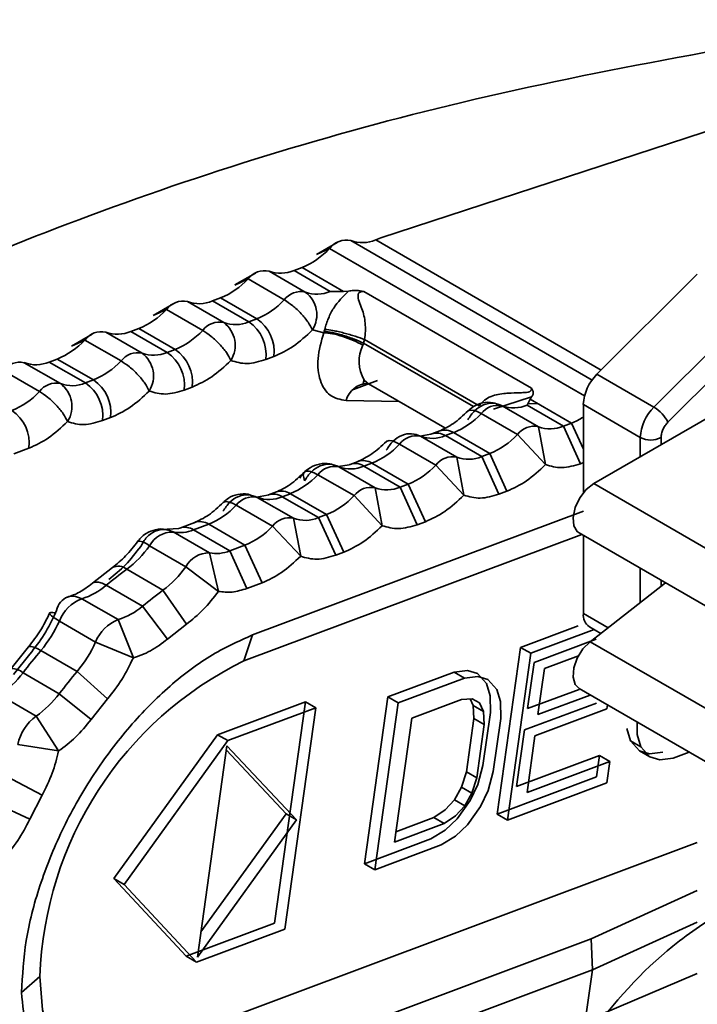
# Model space of a CAD drawing. Header units: millimetres. Extents: x 0 to 420, y 0 to 297.
# Tile 69 of 119: x 271.23 to 273.55, y 130.86 to 134.22. Entities that reach past the tile are written whole.
import ezdxf

# ---------------------------------------------------------------- set-up
doc = ezdxf.new("R2010")
doc.units = ezdxf.units.MM

msp = doc.modelspace()

# ---------------------------------------------------------------- linework, layer by layer
at = {"color": 7, "linetype": 'Continuous', "lineweight": 35}
for p, q in [((272.4658, 133.4761), (274.2951, 134.0756)), ((272.4658, 133.4761), (272.4479, 133.4695)), ((272.2455, 133.4196), (272.2909, 133.4404)), ((272.3162, 133.4604), (272.246, 133.4199)), ((272.2078, 133.2917), (272.0841, 133.3631)), ((272.1968, 133.3756), (272.1694, 133.3654)), ((272.1694, 133.3654), (272.2931, 133.2939)), ((272.338, 133.2941), (272.1968, 133.3756)), ((271.967, 133.3155), (272.0124, 133.3363)), ((272.0377, 133.3564), (271.9675, 133.3158)), ((272.0124, 133.3363), (272.1361, 133.2649)), ((273.5455, 133.3531), (273.2031, 133.0116)), ((272.338, 133.2941), (272.2931, 133.2939)), ((272.3548, 133.2953), (272.338, 133.2941)), ((272.3895, 133.2967), (272.4076, 133.2938)), ((271.9183, 133.2716), (271.8908, 133.2613)), ((271.8908, 133.2613), (272.0146, 133.1899)), ((271.9183, 133.2716), (272.042, 133.2001)), ((272.9795, 132.9637), (272.4076, 133.2938)), ((271.6884, 133.2115), (271.7338, 133.2322)), ((271.7591, 133.2523), (271.6889, 133.2117)), ((271.7338, 133.2322), (271.8576, 133.1608)), ((271.9293, 133.1876), (271.8055, 133.259)), ((273.3976, 132.8993), (273.7399, 133.2409)), ((272.042, 133.2001), (272.0146, 133.1899)), ((271.6398, 133.1675), (271.6123, 133.1572)), ((271.6398, 133.1675), (271.7635, 133.096)), ((272.2322, 133.1625), (272.2706, 133.153)), ((273.445, 132.8475), (273.7753, 133.177)), ((271.4099, 133.1074), (271.4553, 133.1281)), ((271.4806, 133.1482), (271.4104, 133.1076)), ((271.4553, 133.1281), (271.579, 133.0567)), ((271.6507, 133.0835), (271.527, 133.155)), ((271.6123, 133.1572), (271.736, 133.0858)), ((272.2706, 133.153), (272.2724, 133.1584)), ((272.4101, 133.1298), (272.4063, 133.1175)), ((272.4101, 133.1298), (272.8012, 132.9041)), ((271.7635, 133.096), (271.736, 133.0858)), ((272.4063, 133.1175), (272.4042, 133.1109)), ((271.3612, 133.0634), (271.3337, 133.0531)), ((271.3612, 133.0634), (271.485, 132.992)), ((272.073, 133.0615), (272.1005, 133.0718)), ((271.3722, 132.9794), (271.2485, 133.0509)), ((271.3337, 133.0531), (271.4575, 132.9817)), ((271.1767, 133.0241), (271.3005, 132.9526)), ((271.485, 132.992), (271.4575, 132.9817)), ((272.4056, 132.9795), (272.4084, 132.9921)), ((273.3976, 132.8993), (273.2031, 133.0116)), ((271.7945, 132.9574), (271.8219, 132.9677)), ((272.4538, 132.9899), (272.3723, 132.9594)), ((272.4234, 132.9791), (272.6844, 132.8284)), ((272.9795, 132.9637), (272.9848, 132.9531)), ((273.1919, 132.6386), (273.793, 132.9856)), ((272.9802, 132.9343), (272.8497, 132.8923)), ((272.9649, 132.9061), (272.9749, 132.9265)), ((272.9749, 132.9265), (272.9802, 132.9343)), ((272.9749, 132.9265), (273.1161, 132.845)), ((272.5281, 132.9186), (272.3468, 132.9216)), ((273.0033, 132.8325), (272.8796, 132.9039)), ((272.9649, 132.9061), (273.0886, 132.8347)), ((273.0021, 132.9108), (272.9674, 132.9114)), ((273.1566, 132.908), (273.1566, 132.6072)), ((273.351, 132.7957), (273.1566, 132.908)), ((271.5159, 132.8534), (271.5434, 132.8636)), ((272.7634, 132.8868), (272.7618, 132.8855)), ((272.8079, 132.8771), (272.9316, 132.8056)), ((273.0277, 132.7032), (273.0033, 132.8325)), ((273.0886, 132.8347), (273.1161, 132.845)), ((273.0886, 132.8347), (273.1471, 132.7064)), ((273.1161, 132.845), (273.1566, 132.756)), ((272.6362, 132.807), (272.599, 132.8004)), ((272.7248, 132.7284), (272.601, 132.7998)), ((272.639, 132.8082), (272.6367, 132.8073)), ((272.6665, 132.8185), (272.639, 132.8082)), ((272.6863, 132.8021), (272.7138, 132.8123)), ((272.6863, 132.8021), (272.8101, 132.7306)), ((272.7138, 132.8123), (272.8375, 132.7409)), ((272.9316, 132.8056), (273.0277, 132.7032)), ((271.2133, 132.7403), (271.2648, 132.7595)), ((272.5293, 132.773), (272.6531, 132.7016)), ((272.7491, 132.5991), (272.7248, 132.7284)), ((272.8101, 132.7306), (272.8375, 132.7409)), ((272.8101, 132.7306), (272.8685, 132.6023)), ((272.8375, 132.7409), (272.896, 132.6126)), ((272.3576, 132.703), (272.3205, 132.6963)), ((272.4462, 132.6243), (272.3225, 132.6957)), ((272.3605, 132.7041), (272.3582, 132.7032)), ((272.388, 132.7144), (272.3605, 132.7041)), ((272.4078, 132.698), (272.4353, 132.7082)), ((272.4078, 132.698), (272.5315, 132.6265)), ((272.4353, 132.7082), (272.559, 132.6368)), ((272.6531, 132.7016), (272.7491, 132.5991)), ((273.1566, 132.71), (273.1471, 132.7064)), ((272.2508, 132.6689), (272.3745, 132.5975)), ((272.4706, 132.4951), (272.4462, 132.6243)), ((272.5315, 132.6265), (272.559, 132.6368)), ((272.5315, 132.6265), (272.59, 132.4982)), ((272.559, 132.6368), (272.6174, 132.5085)), ((273.1919, 132.6386), (274.2172, 132.0467)), ((272.0791, 132.5989), (272.0418, 132.5923)), ((272.1677, 132.5202), (272.044, 132.5916)), ((272.082, 132.6001), (272.0796, 132.5991)), ((272.1094, 132.6103), (272.082, 132.6001)), ((272.1292, 132.5939), (272.1567, 132.6042)), ((272.1292, 132.5939), (272.253, 132.5225)), ((272.1567, 132.6042), (272.2805, 132.5327)), ((272.3745, 132.5975), (272.4706, 132.4951)), ((272.896, 132.6126), (272.8685, 132.6023)), ((271.9278, 132.5746), (271.9262, 132.5732)), ((271.9722, 132.5648), (272.096, 132.4934)), ((272.0279, 132.1224), (273.1566, 132.5441)), ((272.253, 132.5225), (272.2805, 132.5327)), ((272.253, 132.5225), (272.3114, 132.3941)), ((272.2805, 132.5327), (272.3389, 132.4044)), ((271.8309, 132.5062), (271.7793, 132.487)), ((271.8266, 132.4808), (271.8782, 132.5001)), ((271.8782, 132.5001), (272.0019, 132.4286)), ((272.096, 132.4934), (272.192, 132.391)), ((272.192, 132.391), (272.1677, 132.5202)), ((272.6174, 132.5085), (272.59, 132.4982)), ((271.7765, 132.4858), (271.7174, 132.4822)), ((271.8807, 132.4022), (271.7569, 132.4736)), ((271.7793, 132.487), (271.7756, 132.4854)), ((271.8266, 132.4808), (271.9504, 132.4094)), ((273.1512, 132.465), (271.9984, 132.0342)), ((273.1419, 132.4703), (274.1672, 131.8784)), ((273.1566, 132.4619), (273.1566, 132.1958)), ((271.6365, 132.4424), (271.6356, 132.4417)), ((271.6761, 132.4266), (271.7999, 132.3551)), ((271.9504, 132.4094), (272.0019, 132.4286)), ((272.0019, 132.4286), (272.0603, 132.3003)), ((271.9112, 132.2709), (271.8807, 132.4022)), ((271.9504, 132.4094), (272.0088, 132.2811)), ((272.3389, 132.4044), (272.3114, 132.3941)), ((271.7999, 132.3551), (271.9112, 132.2709)), ((271.5497, 132.3523), (271.4811, 132.2989)), ((271.722, 132.275), (271.5983, 132.3464)), ((271.5286, 132.292), (271.6523, 132.2205)), ((272.0603, 132.3003), (272.0088, 132.2811)), ((273.1796, 132.0994), (273.4364, 132.3004)), ((271.8022, 132.1587), (271.722, 132.275)), ((271.5687, 132.1746), (271.4449, 132.246)), ((271.6523, 132.2205), (271.7381, 132.1086)), ((271.3686, 132.1699), (271.4923, 132.0984)), ((271.621, 132.0443), (271.5687, 132.1746)), ((271.8022, 132.1587), (271.7381, 132.1086)), ((272.942, 132.0802), (273.1387, 132.1537)), ((272.0279, 132.1224), (271.9984, 132.0342)), ((273.1936, 132.1406), (272.9774, 132.0598)), ((273.1773, 132.15), (273.2158, 132.1278)), ((271.4923, 132.0984), (271.621, 132.0443)), ((273.2005, 132.108), (272.9884, 132.0288)), ((273.1796, 132.0994), (274.2049, 131.5075)), ((271.2635, 132.0821), (271.2039, 132.0079)), ((271.268, 132.0573), (271.2116, 131.9871)), ((271.4296, 131.9983), (271.3058, 132.0698)), ((272.8622, 131.5115), (272.942, 132.0802)), ((272.8976, 131.491), (272.9774, 132.0598)), ((272.9774, 132.0598), (272.942, 132.0802)), ((273.1401, 132.0518), (273.0238, 132.0083)), ((272.9884, 132.0288), (272.9663, 131.8714)), ((271.2445, 131.9935), (271.3683, 131.9221)), ((271.5332, 131.9042), (271.4296, 131.9983)), ((272.4894, 131.9111), (272.7157, 131.9957)), ((272.7157, 131.9957), (272.7612, 132.0012)), ((272.7157, 131.9957), (272.7511, 131.9752)), ((272.7612, 132.0012), (272.7955, 131.9911)), ((272.7955, 131.9911), (272.8264, 131.9568)), ((273.0017, 131.851), (273.0238, 132.0083)), ((272.7511, 131.9752), (272.5247, 131.8907)), ((272.7965, 131.9808), (272.7511, 131.9752)), ((272.8308, 131.9707), (272.7965, 131.9808)), ((272.8264, 131.9568), (272.8385, 131.9154)), ((272.8618, 131.9363), (272.8308, 131.9707)), ((271.3683, 131.9221), (271.4768, 131.834)), ((272.8738, 131.895), (272.8618, 131.9363)), ((272.9663, 131.8714), (273.1418, 131.937)), ((273.18, 131.9176), (273.0017, 131.851)), ((273.1419, 131.9396), (274.1672, 131.3477)), ((271.289, 131.8455), (271.1653, 131.9169)), ((271.5332, 131.9042), (271.4768, 131.834)), ((271.9076, 131.7824), (272.2083, 131.8948)), ((272.2083, 131.8948), (272.1023, 131.1392)), ((272.2436, 131.8744), (272.2083, 131.8948)), ((272.4096, 131.3423), (272.4894, 131.9111)), ((272.4449, 131.3219), (272.5247, 131.8907)), ((272.5247, 131.8907), (272.4894, 131.9111)), ((272.5711, 131.8392), (272.7409, 131.9026)), ((272.7409, 131.9026), (272.7769, 131.9046)), ((272.7698, 131.9042), (272.7802, 131.8822)), ((272.7769, 131.9046), (272.8018, 131.891)), ((272.8018, 131.891), (272.8155, 131.8617)), ((272.8385, 131.9154), (272.8394, 131.8584)), ((272.8748, 131.838), (272.8738, 131.895)), ((273.2013, 131.8904), (272.9561, 131.7988)), ((272.2436, 131.8744), (271.943, 131.762)), ((272.1376, 131.1187), (272.2436, 131.8744)), ((272.7802, 131.8822), (272.7828, 131.8373)), ((272.8155, 131.8617), (272.7802, 131.8822)), ((272.8394, 131.8584), (272.8139, 131.6769)), ((272.8155, 131.8617), (272.8182, 131.8169)), ((273.2367, 131.87), (272.9915, 131.7784)), ((273.2367, 131.87), (273.2386, 131.8838)), ((271.3658, 131.7268), (271.289, 131.8455)), ((272.5117, 131.4157), (272.5711, 131.8392)), ((272.7828, 131.8373), (272.7574, 131.6557)), ((272.8182, 131.8169), (272.7828, 131.8373)), ((272.8182, 131.8169), (272.7927, 131.6353)), ((272.8493, 131.6565), (272.8748, 131.838)), ((273.3406, 131.7827), (273.3399, 131.8253)), ((272.9561, 131.7988), (272.929, 131.6052)), ((273.3173, 131.7618), (273.3052, 131.8031)), ((271.5548, 131.2924), (271.9076, 131.7824)), ((271.943, 131.762), (271.5902, 131.272)), ((271.943, 131.762), (271.9076, 131.7824)), ((272.9643, 131.5848), (272.9915, 131.7784)), ((273.3482, 131.7275), (273.3173, 131.7618)), ((273.3173, 131.7618), (273.3527, 131.7414)), ((273.3527, 131.7414), (273.3406, 131.7827)), ((271.2268, 131.7492), (271.3658, 131.7268)), ((271.8394, 131.0239), (271.9405, 131.7445)), ((271.9384, 131.7295), (272.1423, 131.5121)), ((271.9405, 131.7445), (272.1777, 131.4917)), ((273.3825, 131.7174), (273.3482, 131.7275)), ((273.3482, 131.7275), (273.3836, 131.7071)), ((273.3836, 131.7071), (273.3527, 131.7414)), ((273.428, 131.7229), (273.3825, 131.7174)), ((273.5176, 131.7227), (273.4634, 131.7025)), ((272.929, 131.6052), (273.2119, 131.7109)), ((273.2472, 131.6905), (272.9643, 131.5848)), ((273.2119, 131.7109), (273.2017, 131.6383)), ((273.2119, 131.7109), (273.2472, 131.6905)), ((273.237, 131.6179), (273.2472, 131.6905)), ((273.4179, 131.697), (273.3836, 131.7071)), ((273.4634, 131.7025), (273.4179, 131.697)), ((272.7574, 131.6557), (272.7411, 131.6038)), ((272.7927, 131.6353), (272.7574, 131.6557)), ((272.8139, 131.6769), (272.796, 131.6129)), ((272.8314, 131.5925), (272.8493, 131.6565)), ((271.3097, 131.5758), (271.1867, 131.6413)), ((272.7927, 131.6353), (272.7765, 131.5834)), ((273.2017, 131.6383), (272.8622, 131.5115)), ((273.237, 131.6179), (272.8976, 131.491)), ((272.7411, 131.6038), (272.7172, 131.5605)), ((272.7765, 131.5834), (272.7411, 131.6038)), ((272.7765, 131.5834), (272.7525, 131.5401)), ((272.796, 131.6129), (272.7704, 131.5574)), ((272.8057, 131.537), (272.8314, 131.5925)), ((271.1412, 131.5524), (271.2679, 131.494)), ((271.3097, 131.5758), (271.2679, 131.494)), ((272.6855, 131.5257), (272.7172, 131.5605)), ((272.7172, 131.5605), (272.7525, 131.5401)), ((272.7704, 131.5574), (272.7259, 131.4949)), ((272.6461, 131.4995), (272.6855, 131.5257)), ((272.7525, 131.5401), (272.7208, 131.5053)), ((272.8057, 131.537), (272.7612, 131.4745)), ((272.1777, 131.4917), (271.8394, 131.0239)), ((271.8515, 131.1099), (272.1423, 131.5121)), ((272.1423, 131.5121), (272.1777, 131.4917)), ((272.5167, 131.4511), (272.6461, 131.4995)), ((272.6461, 131.4995), (272.6814, 131.4791)), ((272.7208, 131.5053), (272.6814, 131.4791)), ((272.7259, 131.4949), (272.6847, 131.4566)), ((272.8622, 131.5115), (272.8976, 131.491)), ((272.6814, 131.4791), (272.5117, 131.4157)), ((272.6847, 131.4566), (272.6359, 131.4269)), ((272.7612, 131.4745), (272.7201, 131.4362)), ((271.6777, 130.7165), (273.5455, 131.4144)), ((272.6359, 131.4269), (272.4096, 131.3423)), ((272.7201, 131.4362), (272.6712, 131.4065)), ((272.6712, 131.4065), (272.4449, 131.3219)), ((272.4096, 131.3423), (272.4449, 131.3219)), ((271.8016, 131.0268), (271.5548, 131.2924)), ((271.5902, 131.272), (271.5548, 131.2924)), ((271.8369, 131.0064), (271.5902, 131.272)), ((273.5455, 131.2509), (273.1838, 131.0861)), ((272.1023, 131.1392), (271.8016, 131.0268)), ((272.1376, 131.1187), (271.8369, 131.0064)), ((273.5455, 131.1434), (273.1873, 130.9802)), ((273.1838, 131.0861), (271.7924, 130.5662)), ((273.1838, 131.0861), (273.1873, 130.9802)), ((271.8016, 131.0268), (271.8369, 131.0064)), ((273.1873, 130.9802), (271.7946, 130.4598)), ((273.1873, 130.9802), (273.1627, 130.8052)), ((271.3023, 130.9578), (271.2395, 130.9033)), ((273.1627, 130.8052), (273.5455, 130.9677))]:
    msp.add_line(p, q, dxfattribs=at)
at = {"color": 8, "linetype": 'Continuous', "lineweight": 35}
for p, q in [((273.1863, 132.9917), (272.3626, 133.4672)), ((273.217, 133.0255), (272.4479, 133.4695)), ((272.2909, 133.4404), (273.1608, 132.9382)), ((272.4063, 133.1175), (272.7814, 132.901)), ((273.351, 132.7304), (273.351, 132.7957)), ((273.4218, 132.7713), (273.4218, 132.7957)), ((273.351, 132.2336), (273.351, 132.3496)), ((273.4218, 132.289), (273.4218, 132.3088)), ((273.2407, 132.1472), (273.1566, 132.1958))]:
    msp.add_line(p, q, dxfattribs=at)
at = {"color": 7, "linetype": 'Continuous', "lineweight": 35, "flags": 128}
for points in [[(272.4088, 132.9917), (272.4174, 132.9831), (272.4234, 132.9791)], [(273.1419, 132.4703), (273.1358, 132.4749), (273.124, 132.495), (273.1215, 132.5235), (273.1285, 132.5565), (273.1442, 132.5896), (273.1663, 132.6183), (273.1919, 132.6386)], [(273.1419, 131.9396), (273.1285, 131.9534), (273.1215, 131.9784), (273.124, 132.0098), (273.1358, 132.0434), (273.1552, 132.0747), (273.1796, 132.0994)], [(271.7924, 130.5662), (271.6926, 130.5395), (271.5989, 130.5358), (271.5142, 130.5554), (271.4411, 130.5977), (271.3818, 130.6612), (271.3381, 130.7442), (271.3113, 130.8441), (271.3023, 130.9578)]]:
    msp.add_lwpolyline(points, dxfattribs=at)
at = {"color": 8, "linetype": 'Continuous', "lineweight": 35, "flags": 128}
for points in [[(272.8079, 132.8771), (272.7945, 132.8839), (272.7827, 132.888), (272.7728, 132.8894), (272.7653, 132.8879), (272.7634, 132.8868)], [(272.5293, 132.773), (272.516, 132.7798), (272.5042, 132.7839), (272.4943, 132.7853), (272.4867, 132.7838), (272.4848, 132.7827)], [(271.9722, 132.5648), (271.9589, 132.5716), (271.9471, 132.5758), (271.9372, 132.5771), (271.9296, 132.5757), (271.9278, 132.5746)], [(271.5286, 132.292), (271.515, 132.2985), (271.5026, 132.3022), (271.4918, 132.3027), (271.483, 132.3), (271.4814, 132.299)], [(271.3058, 132.0698), (271.2927, 132.0767), (271.2813, 132.0813), (271.2721, 132.0835), (271.2655, 132.083), (271.2636, 132.0821)]]:
    msp.add_lwpolyline(points, dxfattribs=at)
at = {"color": 7, "linetype": 'Continuous', "lineweight": 35}
for centre, radius, start, end in [((272.3475, 133.3983), 0.0705, 77.6147, 143.3636), ((272.4025, 133.5747), 0.1146, 249.6713, 293.3606), ((272.0958, 133.6231), 0.2672, 292.2115, 316.8839), ((272.069, 133.2942), 0.0705, 77.6151, 143.3636), ((272.1239, 133.4706), 0.1146, 249.6708, 293.3604), ((271.8173, 133.519), 0.2673, 292.2116, 316.8835), ((271.7904, 133.1901), 0.0705, 77.6151, 143.3636), ((271.8454, 133.3665), 0.1146, 249.6706, 293.3608), ((271.941, 133.4475), 0.2673, 292.2116, 316.8835), ((272.1927, 133.2228), 0.0705, 77.6151, 143.3636), ((272.2477, 133.3992), 0.1146, 249.6708, 293.3604), ((272.1505, 133.214), 0.0965, 327.7333, 53.5821), ((271.5387, 133.4149), 0.2673, 292.2119, 316.8835), ((271.967, 133.0885), 0.1345, 352.8686, 56.0965), ((271.6625, 133.3435), 0.2673, 292.2119, 316.8835), ((271.9142, 133.1187), 0.0705, 77.6151, 143.3636), ((271.9691, 133.2951), 0.1146, 249.6706, 293.3608), ((271.872, 133.1099), 0.0965, 327.7337, 53.582), ((271.9396, 133.0782), 0.1345, 352.8687, 56.0964), ((272.155, 133.1975), 0.1238, 341.573, 344.5621), ((271.2602, 133.3108), 0.2672, 292.2116, 316.8838), ((271.5119, 133.0861), 0.0705, 77.6141, 143.3639), ((271.5668, 133.2625), 0.1146, 249.6715, 293.3604), ((271.6885, 132.9844), 0.1345, 352.8686, 56.0965), ((271.6356, 133.0146), 0.0705, 77.6141, 143.3639), ((271.6906, 133.191), 0.1146, 249.6715, 293.3604), ((271.5934, 133.0058), 0.0965, 327.7333, 53.5828), ((271.661, 132.9741), 0.1345, 352.8691, 56.0963), ((271.2333, 132.982), 0.0705, 77.6152, 143.3636), ((271.2883, 133.1584), 0.1146, 249.6706, 293.3603), ((271.3839, 133.2394), 0.2672, 292.2116, 316.8838), ((271.4099, 132.8803), 0.1345, 352.8684, 56.0963), ((273.3127, 132.9001), 0.1564, 134.5193, 177.107), ((271.3571, 132.9105), 0.0705, 77.6152, 143.3636), ((271.412, 133.0869), 0.1146, 249.6706, 293.3603), ((271.3149, 132.9017), 0.0965, 327.7338, 53.5817), ((271.3825, 132.8701), 0.1345, 352.8688, 56.0966), ((272.4239, 132.901), 0.0798, 92.2856, 165.0335), ((271.1054, 133.1353), 0.2673, 292.2116, 316.8835), ((272.8645, 132.835), 0.0705, 77.6151, 143.3636), ((272.9194, 133.0114), 0.1146, 249.6708, 293.3604), ((273.5072, 132.7878), 0.1564, 134.5193, 177.107), ((273.3363, 132.7955), 0.1206, 25.554, 59.4303), ((271.1314, 132.7762), 0.1345, 352.8691, 56.0963), ((272.6128, 133.0597), 0.2673, 292.2116, 316.8835), ((273.0385, 133.0476), 0.217, 290.9423, 302.96), ((272.9882, 132.7636), 0.0705, 77.6151, 143.3636), ((273.0432, 132.94), 0.1146, 249.6708, 293.3604), ((272.5859, 132.7309), 0.0705, 77.6152, 143.3635), ((272.6409, 132.9073), 0.1146, 249.6706, 293.3608), ((272.7365, 132.9883), 0.2673, 292.2116, 316.8835), ((273.3864, 132.864), 0.0769, 242.6119, 297.3875), ((272.3342, 132.9557), 0.2673, 292.2118, 316.8837), ((272.7097, 132.6595), 0.0705, 77.6152, 143.3635), ((272.7646, 132.8359), 0.1146, 249.6706, 293.3608), ((272.3074, 132.6268), 0.0705, 77.6141, 143.3639), ((272.3623, 132.8032), 0.1146, 249.6715, 293.3604), ((272.458, 132.8842), 0.2673, 292.2118, 316.8837), ((272.0557, 132.8516), 0.2672, 292.2116, 316.8838), ((272.4311, 132.5554), 0.0705, 77.6141, 143.3639), ((272.4861, 132.7318), 0.1146, 249.6715, 293.3604), ((272.0288, 132.5227), 0.0705, 77.6152, 143.3636), ((272.0838, 132.6991), 0.1146, 249.6706, 293.3603), ((272.1794, 132.7801), 0.2672, 292.2116, 316.8838), ((271.7771, 132.7475), 0.2673, 292.2116, 316.8835), ((272.2075, 132.6277), 0.1146, 249.6706, 293.3603), ((271.9009, 132.6761), 0.2673, 292.2116, 316.8835), ((272.1526, 132.4513), 0.0705, 77.6152, 143.3636), ((271.7557, 132.3827), 0.0908, 89.2417, 151.1582), ((271.7795, 132.5957), 0.1241, 259.5292, 292.3087), ((271.381, 132.6354), 0.3616, 306.9424, 324.7253), ((271.8795, 132.3113), 0.0908, 89.2417, 151.1582), ((271.9032, 132.5242), 0.1241, 259.5292, 292.3087), ((271.5047, 132.5639), 0.3616, 306.9424, 324.7253), ((272.4819, 131.143), 1.493, 126.2887, 129.684), ((271.3805, 132.4623), 0.2257, 286.58, 310.982), ((272.6057, 131.0715), 1.493, 126.2887, 129.684), ((271.4932, 132.1213), 0.1338, 111.1604, 158.7013), ((271.5043, 132.3909), 0.2257, 286.58, 310.982), ((273.2056, 132.1904), 0.0493, 173.7047, 234.9835), ((270.9793, 132.3442), 0.4265, 319.953, 335.8713), ((271.617, 132.0498), 0.1338, 111.1604, 158.7013), ((271.1031, 132.2728), 0.4265, 319.953, 335.8713), ((272.8504, 130.7654), 2.0217, 139.8185, 142.5922), ((272.5463, 130.9166), 1.2447, 116.1138, 178.1025), ((270.9671, 132.2014), 0.3467, 304.8703, 323.1599), ((272.9742, 130.6939), 2.0217, 139.8185, 142.5922), ((271.0908, 132.13), 0.3467, 304.8703, 323.1599), ((271.3832, 131.7163), 0.1598, 126.0969, 168.1191)]:
    msp.add_arc(centre, radius, start, end, dxfattribs=at)
at = {"color": 8, "linetype": 'Continuous', "lineweight": 35}
for centre, radius, start, end in [((272.5161, 133.0555), 0.1249, 153.7031, 210.7205), ((272.6563, 132.7563), 0.0547, 56.723, 108.4047), ((272.6838, 132.7666), 0.0547, 56.7226, 108.4045), ((272.3778, 132.6523), 0.0547, 56.7212, 108.4074), ((272.4052, 132.6625), 0.0547, 56.7211, 108.4066), ((272.0992, 132.5482), 0.0547, 56.7215, 108.4051), ((272.1267, 132.5584), 0.0547, 56.7242, 108.4035), ((271.7966, 132.4351), 0.0547, 56.7211, 108.4067), ((271.8481, 132.4543), 0.0547, 56.7224, 108.4053), ((271.6324, 132.3743), 0.0682, 50.0524, 86.4916), ((271.5694, 132.3118), 0.0451, 50.1412, 115.9402), ((271.2063, 131.9504), 0.0576, 48.4234, 92.3737)]:
    msp.add_arc(centre, radius, start, end, dxfattribs=at)
at = {"color": 7, "linetype": 'Continuous', "lineweight": 35}
for points, knots in [([(274.2231, 134.2205), (273.724, 134.1369), (272.7589, 133.9754), (271.4447, 133.5697), (270.1342, 132.9874), (268.8408, 132.1447), (268.1332, 131.3194), (267.7739, 130.9003)], [0, 0, 0, 0, 0.189384, 0.366192, 0.532192, 0.762427, 1, 1, 1, 1]), ([(272.2743, 133.1646), (272.2751, 133.1678), (272.2768, 133.1742), (272.2808, 133.1874), (272.29, 133.2115), (272.3099, 133.2489), (272.3368, 133.2767), (272.3548, 133.2953)], [0, 0, 0, 0, 0.049094, 0.098379, 0.203301, 0.462779, 1, 1, 1, 1]), ([(272.3895, 133.2967), (272.3839, 133.297), (272.372, 133.2975), (272.3607, 133.2961), (272.3548, 133.2953)], [0, 0, 0, 0, 0.477255, 1, 1, 1, 1]), ([(272.2322, 133.1625), (272.2278, 133.1711), (272.219, 133.1885), (272.1943, 133.2183), (272.165, 133.2461), (272.1457, 133.2586), (272.1361, 133.2649)], [0, 0, 0, 0, 0.25, 0.499986, 0.74997, 1, 1, 1, 1]), ([(272.4076, 133.2938), (272.4057, 133.2938), (272.4022, 133.2937), (272.3972, 133.2928), (272.3932, 133.2911), (272.3904, 133.2888), (272.3887, 133.286), (272.3848, 133.2681), (272.4025, 133.2375), (272.4122, 133.1957), (272.4134, 133.1587), (272.4112, 133.1395), (272.4101, 133.1298)], [0, 0, 0, 0, 0.026853, 0.049845, 0.07034, 0.090232, 0.109026, 0.131532, 0.451391, 0.731164, 0.864309, 1, 1, 1, 1]), ([(271.9536, 133.0584), (271.9492, 133.0671), (271.9405, 133.0844), (271.9157, 133.1142), (271.8865, 133.142), (271.8672, 133.1545), (271.8576, 133.1608)], [0, 0, 0, 0, 0.250002, 0.499984, 0.749969, 1, 1, 1, 1]), ([(272.1005, 133.0718), (272.1229, 133.0819), (272.1676, 133.1021), (272.2107, 133.1423), (272.2322, 133.1625)], [0, 0, 0, 0, 0.500002, 1, 1, 1, 1]), ([(272.4101, 133.1298), (272.3999, 133.1336), (272.3842, 133.1393), (272.3592, 133.1468), (272.3394, 133.1522), (272.3199, 133.1569), (272.2964, 133.1618), (272.283, 133.1635), (272.2743, 133.1646)], [0, 0, 0, 0, 0.239441, 0.368327, 0.499986, 0.631607, 0.760525, 1, 1, 1, 1]), ([(272.3468, 132.9216), (272.3274, 132.9254), (272.2886, 132.9329), (272.2553, 132.9867), (272.2458, 133.063), (272.2623, 133.123), (272.2706, 133.153)], [0, 0, 0, 0, 0.25, 0.5, 0.75, 1, 1, 1, 1]), ([(272.4042, 133.1109), (272.3939, 133.1162), (272.3735, 133.127), (272.3356, 133.1408), (272.2985, 133.1506), (272.2799, 133.1522), (272.2706, 133.153)], [0, 0, 0, 0, 0.250031, 0.500015, 0.750001, 1, 1, 1, 1]), ([(272.4063, 133.1175), (272.3964, 133.122), (272.381, 133.129), (272.3565, 133.1379), (272.3369, 133.1443), (272.3177, 133.1497), (272.2944, 133.1554), (272.2811, 133.1573), (272.2724, 133.1584)], [0, 0, 0, 0, 0.239506, 0.368419, 0.500047, 0.631678, 0.760572, 1, 1, 1, 1]), ([(271.9536, 133.0584), (271.9715, 133.053), (272.0074, 133.0422), (272.0511, 133.0551), (272.073, 133.0615)], [0, 0, 0, 0, 0.500001, 1, 1, 1, 1]), ([(271.6751, 132.9543), (271.6707, 132.963), (271.6619, 132.9803), (271.6372, 133.0101), (271.608, 133.0379), (271.5887, 133.0504), (271.579, 133.0567)], [0, 0, 0, 0, 0.250002, 0.499986, 0.74997, 1, 1, 1, 1]), ([(271.8219, 132.9677), (271.8443, 132.9778), (271.8891, 132.998), (271.9321, 133.0382), (271.9536, 133.0584)], [0, 0, 0, 0, 0.5, 1, 1, 1, 1]), ([(272.8012, 132.9041), (272.8069, 132.9107), (272.8181, 132.9238), (272.8488, 132.9403), (272.8773, 132.9455), (272.9109, 132.9477), (272.9331, 132.9479), (272.9556, 132.9489), (272.9656, 132.9497), (272.9708, 132.9512), (272.9736, 132.9525), (272.9759, 132.954), (272.9781, 132.9564), (272.9794, 132.9597), (272.9795, 132.9623), (272.9795, 132.9637)], [0, 0, 0, 0, 0.129418, 0.256715, 0.509826, 0.556468, 0.758931, 0.835597, 0.8808, 0.89698, 0.911633, 0.925502, 0.939449, 0.968367, 1, 1, 1, 1]), ([(271.3965, 132.8502), (271.3921, 132.8589), (271.3834, 132.8763), (271.3586, 132.9061), (271.3294, 132.9338), (271.3101, 132.9463), (271.3005, 132.9526)], [0, 0, 0, 0, 0.2500002, 0.4999851, 0.74997, 1, 1, 1, 1]), ([(271.5434, 132.8636), (271.5658, 132.8737), (271.6105, 132.8939), (271.6536, 132.9342), (271.6751, 132.9543)], [0, 0, 0, 0, 0.4999987, 1, 1, 1, 1]), ([(271.6751, 132.9543), (271.693, 132.9489), (271.7288, 132.9381), (271.7726, 132.951), (271.7945, 132.9574)], [0, 0, 0, 0, 0.499998, 1, 1, 1, 1]), ([(272.9802, 132.9343), (272.9822, 132.9373), (272.9859, 132.943), (272.9852, 132.9499), (272.9848, 132.9531)], [0, 0, 0, 0, 0.522965, 1, 1, 1, 1]), ([(272.8718, 132.906), (272.8642, 132.9093), (272.8455, 132.9173), (272.813, 132.9152), (272.7829, 132.9041), (272.7682, 132.8911), (272.762, 132.8856)], [0, 0, 0, 0, 0.2077208, 0.506687, 0.7928929, 1, 1, 1, 1]), ([(272.7625, 132.8563), (272.7696, 132.8673), (272.7839, 132.8892), (272.8156, 132.909), (272.8497, 132.9159), (272.8696, 132.9079), (272.8796, 132.9039)], [0, 0, 0, 0, 0.250003, 0.499988, 0.750015, 1, 1, 1, 1]), ([(272.7632, 132.8867), (272.7465, 132.871), (272.7135, 132.8399), (272.6802, 132.8248), (272.6636, 132.8173)], [0, 0, 0, 0, 0.504026, 1, 1, 1, 1]), ([(271.2648, 132.7595), (271.2872, 132.7696), (271.332, 132.7898), (271.375, 132.8301), (271.3965, 132.8502)], [0, 0, 0, 0, 0.500001, 1, 1, 1, 1]), ([(271.3965, 132.8502), (271.4144, 132.8448), (271.4503, 132.834), (271.494, 132.8469), (271.5159, 132.8534)], [0, 0, 0, 0, 0.499999, 1, 1, 1, 1]), ([(273.4218, 132.7957), (273.4221, 132.8), (273.4227, 132.8087), (273.4278, 132.8229), (273.4351, 132.8366), (273.4417, 132.8439), (273.445, 132.8475)], [0, 0, 0, 0, 0.247895, 0.499801, 0.749084, 1, 1, 1, 1]), ([(272.4839, 132.7522), (272.4911, 132.7632), (272.5054, 132.7851), (272.5371, 132.8049), (272.5712, 132.8119), (272.5911, 132.8038), (272.601, 132.7998)], [0, 0, 0, 0, 0.250002, 0.499989, 0.750014, 1, 1, 1, 1]), ([(272.4846, 132.7826), (272.4679, 132.7669), (272.4348, 132.7357), (272.4015, 132.7207), (272.385, 132.7132)], [0, 0, 0, 0, 0.504036, 1, 1, 1, 1]), ([(272.3147, 132.6978), (272.3071, 132.7011), (272.2885, 132.7092), (272.2558, 132.7071), (272.2261, 132.6956), (272.2036, 132.6781), (272.1942, 132.6642), (272.1895, 132.6573)], [0, 0, 0, 0, 0.17121, 0.417636, 0.653535, 0.827447, 1, 1, 1, 1]), ([(272.2054, 132.6481), (272.2125, 132.6591), (272.2268, 132.681), (272.2585, 132.7008), (272.2926, 132.7078), (272.3125, 132.6997), (272.3225, 132.6957)], [0, 0, 0, 0, 0.250002, 0.499989, 0.750015, 1, 1, 1, 1]), ([(273.0277, 132.7032), (273.0061, 132.6832), (272.9631, 132.6431), (272.9184, 132.6228), (272.896, 132.6126)], [0, 0, 0, 0, 0.5, 1, 1, 1, 1]), ([(273.1471, 132.7064), (273.1252, 132.7001), (273.0815, 132.6874), (273.0456, 132.6979), (273.0277, 132.7032)], [0, 0, 0, 0, 0.500001, 1, 1, 1, 1]), ([(272.206, 132.6785), (272.1894, 132.6628), (272.1563, 132.6317), (272.123, 132.6166), (272.1064, 132.6091)], [0, 0, 0, 0, 0.504033, 1, 1, 1, 1]), ([(272.2508, 132.6689), (272.2419, 132.6733), (272.2241, 132.6822), (272.2066, 132.6814), (272.1986, 132.6705), (272.2031, 132.6556), (272.2054, 132.6481)], [0, 0, 0, 0, 0.249985, 0.50001, 0.749996, 1, 1, 1, 1]), ([(272.0362, 132.5937), (272.0285, 132.597), (272.0099, 132.6051), (271.9774, 132.6029), (271.9473, 132.5919), (271.9326, 132.5788), (271.9264, 132.5734)], [0, 0, 0, 0, 0.2077218, 0.5066864, 0.7928908, 1, 1, 1, 1]), ([(271.9268, 132.5441), (271.934, 132.555), (271.9483, 132.577), (271.98, 132.5968), (272.0141, 132.6037), (272.034, 132.5957), (272.044, 132.5916)], [0, 0, 0, 0, 0.250002, 0.499989, 0.750014, 1, 1, 1, 1]), ([(272.7491, 132.5991), (272.7276, 132.5791), (272.6846, 132.539), (272.6398, 132.5187), (272.6174, 132.5085)], [0, 0, 0, 0, 0.499999, 1, 1, 1, 1]), ([(272.8685, 132.6023), (272.8467, 132.596), (272.803, 132.5833), (272.7671, 132.5939), (272.7491, 132.5991)], [0, 0, 0, 0, 0.499999, 1, 1, 1, 1]), ([(271.9276, 132.5744), (271.9109, 132.5588), (271.8778, 132.5276), (271.8445, 132.5125), (271.828, 132.5051)], [0, 0, 0, 0, 0.5040218, 1, 1, 1, 1]), ([(272.4706, 132.4951), (272.449, 132.475), (272.406, 132.435), (272.3613, 132.4146), (272.3389, 132.4044)], [0, 0, 0, 0, 0.499998, 1, 1, 1, 1]), ([(272.59, 132.4982), (272.5681, 132.4919), (272.5244, 132.4792), (272.4885, 132.4898), (272.4706, 132.4951)], [0, 0, 0, 0, 0.500002, 1, 1, 1, 1]), ([(271.7382, 132.4798), (271.7362, 132.4806), (271.7231, 132.4857), (271.6964, 132.4826), (271.6669, 132.4714), (271.6467, 132.4562), (271.6391, 132.4453), (271.6363, 132.4412)], [0, 0, 0, 0, 0.055516, 0.362232, 0.655859, 0.872325, 1, 1, 1, 1]), ([(271.6461, 132.424), (271.6524, 132.4352), (271.665, 132.4577), (271.6947, 132.4782), (271.7273, 132.4856), (271.7471, 132.4776), (271.7569, 132.4736)], [0, 0, 0, 0, 0.2500026, 0.4999899, 0.7500146, 1, 1, 1, 1]), ([(271.6461, 132.424), (271.6292, 132.4022), (271.5955, 132.3587), (271.5565, 132.3274), (271.537, 132.3118)], [0, 0, 0, 0, 0.499998, 1, 1, 1, 1]), ([(271.6365, 132.4423), (271.6229, 132.4247), (271.5958, 132.3897), (271.565, 132.3647), (271.5497, 132.3523)], [0, 0, 0, 0, 0.501885, 1, 1, 1, 1]), ([(272.192, 132.391), (272.1705, 132.3709), (272.1275, 132.3309), (272.0827, 132.3105), (272.0603, 132.3003)], [0, 0, 0, 0, 0.5, 1, 1, 1, 1]), ([(272.3114, 132.3941), (272.2896, 132.3878), (272.2459, 132.3751), (272.21, 132.3857), (272.192, 132.391)], [0, 0, 0, 0, 0.4999976, 1, 1, 1, 1]), ([(271.4811, 132.2989), (271.4664, 132.2876), (271.4372, 132.2653), (271.4094, 132.2561), (271.3957, 132.2515)], [0, 0, 0, 0, 0.504367, 1, 1, 1, 1]), ([(271.3559, 132.1974), (271.3593, 132.2085), (271.3663, 132.2307), (271.3887, 132.2508), (271.4163, 132.258), (271.4354, 132.25), (271.4449, 132.246)], [0, 0, 0, 0, 0.250003, 0.499989, 0.750014, 1, 1, 1, 1]), ([(271.9112, 132.2709), (271.8943, 132.2492), (271.8606, 132.2057), (271.8217, 132.1744), (271.8022, 132.1587)], [0, 0, 0, 0, 0.499999, 1, 1, 1, 1]), ([(272.0088, 132.2811), (271.9915, 132.2757), (271.9568, 132.265), (271.9264, 132.269), (271.9112, 132.2709)], [0, 0, 0, 0, 0.499999, 1, 1, 1, 1]), ([(271.3351, 132.1965), (271.3251, 132.176), (271.305, 132.135), (271.2773, 132.0997), (271.2635, 132.0821)], [0, 0, 0, 0, 0.500271, 1, 1, 1, 1]), ([(271.3559, 132.1974), (271.3436, 132.1723), (271.319, 132.1222), (271.285, 132.0789), (271.268, 132.0573)], [0, 0, 0, 0, 0.499999, 1, 1, 1, 1]), ([(271.3686, 132.1699), (271.3602, 132.175), (271.3434, 132.1853), (271.3334, 132.1957), (271.3363, 132.2008), (271.3493, 132.1985), (271.3559, 132.1974)], [0, 0, 0, 0, 0.249986, 0.50001, 0.749999, 1, 1, 1, 1]), ([(271.2395, 130.9033), (271.2426, 130.9615), (271.2487, 131.0779), (271.298, 131.2675), (271.374, 131.4569), (271.476, 131.6388), (271.5986, 131.8043), (271.7359, 131.9447), (271.882, 132.057), (271.9792, 132.1006), (272.0279, 132.1224)], [0, 0, 0, 0, 0.125, 0.25, 0.375, 0.5, 0.625, 0.75, 0.875, 1, 1, 1, 1]), ([(271.7381, 132.1086), (271.7185, 132.0938), (271.6793, 132.0641), (271.6404, 132.0509), (271.621, 132.0443)], [0, 0, 0, 0, 0.499999, 1, 1, 1, 1]), ([(271.621, 132.0443), (271.6087, 132.0193), (271.5841, 131.9692), (271.5501, 131.9259), (271.5332, 131.9042)], [0, 0, 0, 0, 0.500001, 1, 1, 1, 1]), ([(271.4768, 131.834), (271.4594, 131.813), (271.4246, 131.7708), (271.3854, 131.7415), (271.3658, 131.7268)], [0, 0, 0, 0, 0.499999, 1, 1, 1, 1]), ([(271.3658, 131.7268), (271.3595, 131.7015), (271.347, 131.6508), (271.3222, 131.6008), (271.3097, 131.5758)], [0, 0, 0, 0, 0.500002, 1, 1, 1, 1]), ([(271.2679, 131.494), (271.2548, 131.4692), (271.2287, 131.4197), (271.1938, 131.3778), (271.1764, 131.3568)], [0, 0, 0, 0, 0.500002, 1, 1, 1, 1]), ([(273.6464, 131.1906), (273.584, 131.15), (273.4106, 131.0369), (273.1617, 130.7609), (272.9429, 130.3699), (272.8314, 129.9584), (272.839, 129.5838), (272.9598, 129.2766), (273.1848, 129.0558), (273.474, 128.9621), (273.7653, 128.9869), (273.9383, 129.0715), (274.0214, 129.1121)], [0, 0, 0, 0, 0.065898, 0.183317, 0.30114, 0.421342, 0.534162, 0.635872, 0.728015, 0.825085, 0.916, 1, 1, 1, 1]), ([(271.7946, 130.4598), (271.7189, 130.4409), (271.5676, 130.4029), (271.3872, 130.4809), (271.2633, 130.646), (271.2474, 130.8175), (271.2395, 130.9033)], [0, 0, 0, 0, 0.25, 0.5, 0.75, 1, 1, 1, 1])]:
    msp.add_open_spline(points, degree=3, knots=knots, dxfattribs=at)

doc.saveas('drawing.dxf')
